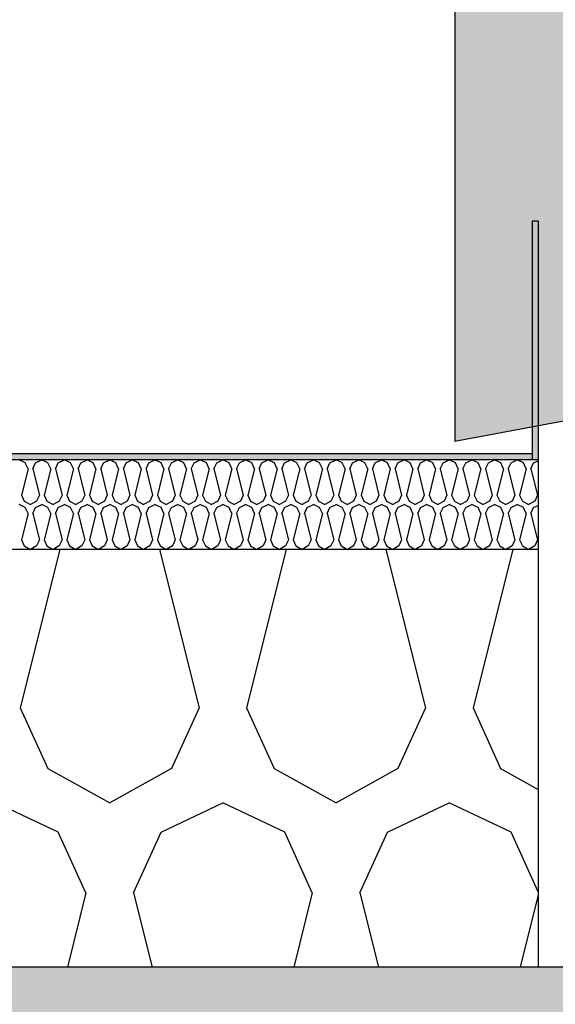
# Model space of a CAD drawing. Header units: millimetres. Extents: x -74465 to -41950, y -2141 to 15832.
# Tile 123 of 131: x -55080 to -54901, y 10282 to 10613. Entities that reach past the tile are written whole.
import ezdxf

# ---------------------------------------------------------------- set-up
doc = ezdxf.new("R2010")
doc.units = ezdxf.units.MM
doc.header["$LTSCALE"] = 0.5
doc.header["$MEASUREMENT"] = 0
doc.linetypes.add('PLINE', pattern=[0])
for name, color, linetype in [('26-- Yttertak', 7, 'Continuous'), ('26-- Yttertak (Skravur)', 7, 'Continuous'), ('26-- Yttertak (Skravur)(Nye konstruksjoner)', 7, 'Continuous'), ('26-- Yttertak(Nye konstruksjoner)', 7, 'Continuous'), ('261- Primærkonstruksjon (tak) (Skravur)(Nye konstruksjoner)', 7, 'Continuous'), ('261- Primærkonstruksjon (tak)(Nye konstruksjoner)', 7, 'Continuous'), ('262- Taktekking (Skravur)(Nye konstruksjoner)', 7, 'Continuous'), ('262- Taktekking(Nye konstruksjoner)', 7, 'Continuous')]:
    doc.layers.add(name, color=color, linetype=linetype)
pattern_1 = [(0, (0, 0), (0, 43.30127), [0, -25]), (0, (12.5, 21.65), (0, 43.30127), [0, -25])]

# ---------------------------------------------------------------- blocks, each defined once
blk = doc.blocks.new('*X2')
at = {"layer": '262- Taktekking (Skravur)(Nye konstruksjoner)', "linetype": 'PLINE'}
for p, q in [((-55078.48, 10464.02), (-55080.55, 10465)), ((-55077.55, 10461.99), (-55078.48, 10464.02)), ((-55075.96, 10461.99), (-55075.03, 10464.02)), ((-55075.03, 10464.02), (-55072.96, 10465)), ((-55070.89, 10464.02), (-55072.96, 10465)), ((-55069.96, 10461.99), (-55070.89, 10464.02)), ((-55068.37, 10461.99), (-55067.45, 10464.02)), ((-55067.45, 10464.02), (-55065.37, 10465)), ((-55063.3, 10464.02), (-55065.37, 10465)), ((-55062.38, 10461.99), (-55063.3, 10464.02)), ((-55060.78, 10461.99), (-55059.86, 10464.02)), ((-55059.86, 10464.02), (-55057.79, 10465)), ((-55055.71, 10464.02), (-55057.79, 10465)), ((-55054.79, 10461.99), (-55055.71, 10464.02)), ((-55053.19, 10461.99), (-55052.27, 10464.02)), ((-55052.27, 10464.02), (-55050.2, 10465)), ((-55048.13, 10464.02), (-55050.2, 10465)), ((-55047.2, 10461.99), (-55048.13, 10464.02)), ((-55045.61, 10461.99), (-55044.68, 10464.02)), ((-55044.68, 10464.02), (-55042.61, 10465)), ((-55040.54, 10464.02), (-55042.61, 10465)), ((-55039.61, 10461.99), (-55040.54, 10464.02)), ((-55038.02, 10461.99), (-55037.09, 10464.02)), ((-55037.09, 10464.02), (-55035.02, 10465)), ((-55032.95, 10464.02), (-55035.02, 10465)), ((-55032.02, 10461.99), (-55032.95, 10464.02)), ((-55030.43, 10461.99), (-55029.51, 10464.02)), ((-55029.51, 10464.02), (-55027.43, 10465)), ((-55025.36, 10464.02), (-55027.43, 10465)), ((-55024.44, 10461.99), (-55025.36, 10464.02)), ((-55022.84, 10461.99), (-55021.92, 10464.02)), ((-55021.92, 10464.02), (-55019.85, 10465)), ((-55017.77, 10464.02), (-55019.85, 10465)), ((-55016.85, 10461.99), (-55017.77, 10464.02)), ((-55015.25, 10461.99), (-55014.33, 10464.02)), ((-55014.33, 10464.02), (-55012.26, 10465)), ((-55010.19, 10464.02), (-55012.26, 10465)), ((-55009.26, 10461.99), (-55010.19, 10464.02)), ((-55007.67, 10461.99), (-55006.74, 10464.02)), ((-55006.74, 10464.02), (-55004.67, 10465)), ((-55002.6, 10464.02), (-55004.67, 10465)), ((-55001.67, 10461.99), (-55002.6, 10464.02)), ((-55000.08, 10461.99), (-54999.15, 10464.02)), ((-54999.15, 10464.02), (-54997.08, 10465)), ((-54995.01, 10464.02), (-54997.08, 10465)), ((-54994.09, 10461.99), (-54995.01, 10464.02)), ((-54992.49, 10461.99), (-54991.57, 10464.02)), ((-54991.57, 10464.02), (-54989.49, 10465)), ((-54987.42, 10464.02), (-54989.49, 10465)), ((-54986.5, 10461.99), (-54987.42, 10464.02)), ((-54984.9, 10461.99), (-54983.98, 10464.02)), ((-54983.98, 10464.02), (-54981.91, 10465)), ((-54979.83, 10464.02), (-54981.91, 10465)), ((-54978.91, 10461.99), (-54979.83, 10464.02)), ((-54977.32, 10461.99), (-54976.39, 10464.02)), ((-54976.39, 10464.02), (-54974.32, 10465)), ((-54972.25, 10464.02), (-54974.32, 10465)), ((-54971.32, 10461.99), (-54972.25, 10464.02)), ((-54969.73, 10461.99), (-54968.8, 10464.02)), ((-54968.8, 10464.02), (-54966.73, 10465)), ((-54964.66, 10464.02), (-54966.73, 10465)), ((-54963.73, 10461.99), (-54964.66, 10464.02)), ((-54962.14, 10461.99), (-54961.21, 10464.02)), ((-54961.21, 10464.02), (-54959.14, 10465)), ((-54957.07, 10464.02), (-54959.14, 10465)), ((-54956.15, 10461.99), (-54957.07, 10464.02)), ((-54954.55, 10461.99), (-54953.63, 10464.02)), ((-54953.63, 10464.02), (-54951.55, 10465)), ((-54949.48, 10464.02), (-54951.55, 10465)), ((-54948.56, 10461.99), (-54949.48, 10464.02)), ((-54946.96, 10461.99), (-54946.04, 10464.02)), ((-54946.04, 10464.02), (-54943.97, 10465)), ((-54941.89, 10464.02), (-54943.97, 10465)), ((-54940.97, 10461.99), (-54941.89, 10464.02)), ((-54939.38, 10461.99), (-54938.45, 10464.02)), ((-54938.45, 10464.02), (-54936.38, 10465)), ((-54934.31, 10464.02), (-54936.38, 10465)), ((-54933.38, 10461.99), (-54934.31, 10464.02)), ((-54931.79, 10461.99), (-54930.86, 10464.02)), ((-54930.86, 10464.02), (-54928.79, 10465)), ((-54926.72, 10464.02), (-54928.79, 10465)), ((-54925.79, 10461.99), (-54926.72, 10464.02)), ((-54924.2, 10461.99), (-54923.28, 10464.02)), ((-54923.28, 10464.02), (-54921.2, 10465)), ((-54919.13, 10464.02), (-54921.2, 10465)), ((-54918.21, 10461.99), (-54919.13, 10464.02)), ((-54916.61, 10461.99), (-54915.69, 10464.02)), ((-54915.69, 10464.02), (-54913.62, 10465)), ((-54911.54, 10464.02), (-54913.62, 10465)), ((-54910.62, 10461.99), (-54911.54, 10464.02)), ((-54909.02, 10461.99), (-54908.1, 10464.02)), ((-54908.1, 10464.02), (-54906.57, 10464.74)), ((-55077.55, 10461.99), (-55079.75, 10453.19)), ((-55075.96, 10461.99), (-55073.76, 10453.19)), ((-55069.96, 10461.99), (-55072.16, 10453.19)), ((-55068.37, 10461.99), (-55066.17, 10453.19)), ((-55062.38, 10461.99), (-55064.58, 10453.19)), ((-55060.78, 10461.99), (-55058.58, 10453.19)), ((-55054.79, 10461.99), (-55056.99, 10453.19)), ((-55053.19, 10461.99), (-55050.99, 10453.19)), ((-55047.2, 10461.99), (-55049.4, 10453.19)), ((-55045.61, 10461.99), (-55043.41, 10453.19)), ((-55039.61, 10461.99), (-55041.81, 10453.19)), ((-55038.02, 10461.99), (-55035.82, 10453.19)), ((-55032.02, 10461.99), (-55034.22, 10453.19)), ((-55030.43, 10461.99), (-55028.23, 10453.19)), ((-55024.44, 10461.99), (-55026.64, 10453.19)), ((-55022.84, 10461.99), (-55020.64, 10453.19)), ((-55016.85, 10461.99), (-55019.05, 10453.19)), ((-55015.25, 10461.99), (-55013.05, 10453.19)), ((-55009.26, 10461.99), (-55011.46, 10453.19)), ((-55007.67, 10461.99), (-55005.47, 10453.19)), ((-55001.67, 10461.99), (-55003.87, 10453.19)), ((-55000.08, 10461.99), (-54997.88, 10453.19)), ((-54994.09, 10461.99), (-54996.28, 10453.19)), ((-54992.49, 10461.99), (-54990.29, 10453.19)), ((-54986.5, 10461.99), (-54988.7, 10453.19)), ((-54984.9, 10461.99), (-54982.7, 10453.19)), ((-54978.91, 10461.99), (-54981.11, 10453.19)), ((-54977.32, 10461.99), (-54975.12, 10453.19)), ((-54971.32, 10461.99), (-54973.52, 10453.19)), ((-54969.73, 10461.99), (-54967.53, 10453.19)), ((-54963.73, 10461.99), (-54965.93, 10453.19)), ((-54962.14, 10461.99), (-54959.94, 10453.19)), ((-54956.15, 10461.99), (-54958.35, 10453.19)), ((-54954.55, 10461.99), (-54952.35, 10453.19)), ((-54948.56, 10461.99), (-54950.76, 10453.19)), ((-54946.96, 10461.99), (-54944.76, 10453.19)), ((-54940.97, 10461.99), (-54943.17, 10453.19)), ((-54939.38, 10461.99), (-54937.18, 10453.19)), ((-54933.38, 10461.99), (-54935.58, 10453.19)), ((-54931.79, 10461.99), (-54929.59, 10453.19)), ((-54925.79, 10461.99), (-54927.99, 10453.19)), ((-54924.2, 10461.99), (-54922, 10453.19)), ((-54918.21, 10461.99), (-54920.41, 10453.19)), ((-54916.61, 10461.99), (-54914.41, 10453.19)), ((-54910.62, 10461.99), (-54912.82, 10453.19)), ((-54909.02, 10461.99), (-54906.82, 10453.19)), ((-55078.48, 10449.02), (-55080.55, 10450)), ((-55079.75, 10453.19), (-55078.83, 10451.16)), ((-55078.83, 10451.16), (-55076.76, 10450)), ((-55074.68, 10451.16), (-55076.76, 10450)), ((-55075.03, 10449.02), (-55072.96, 10450)), ((-55073.76, 10453.19), (-55074.68, 10451.16)), ((-55070.89, 10449.02), (-55072.96, 10450)), ((-55072.16, 10453.19), (-55071.24, 10451.16)), ((-55071.24, 10451.16), (-55069.17, 10450)), ((-55067.09, 10451.16), (-55069.17, 10450)), ((-55067.45, 10449.02), (-55065.37, 10450)), ((-55066.17, 10453.19), (-55067.09, 10451.16)), ((-55063.3, 10449.02), (-55065.37, 10450)), ((-55064.58, 10453.19), (-55063.65, 10451.16)), ((-55063.65, 10451.16), (-55061.58, 10450)), ((-55059.51, 10451.16), (-55061.58, 10450)), ((-55059.86, 10449.02), (-55057.79, 10450)), ((-55058.58, 10453.19), (-55059.51, 10451.16)), ((-55055.71, 10449.02), (-55057.79, 10450)), ((-55056.99, 10453.19), (-55056.06, 10451.16)), ((-55056.06, 10451.16), (-55053.99, 10450)), ((-55051.92, 10451.16), (-55053.99, 10450)), ((-55052.27, 10449.02), (-55050.2, 10450)), ((-55050.99, 10453.19), (-55051.92, 10451.16)), ((-55048.13, 10449.02), (-55050.2, 10450)), ((-55049.4, 10453.19), (-55048.48, 10451.16)), ((-55048.48, 10451.16), (-55046.4, 10450)), ((-55044.33, 10451.16), (-55046.4, 10450)), ((-55044.68, 10449.02), (-55042.61, 10450)), ((-55043.41, 10453.19), (-55044.33, 10451.16)), ((-55040.54, 10449.02), (-55042.61, 10450)), ((-55041.81, 10453.19), (-55040.89, 10451.16)), ((-55040.89, 10451.16), (-55038.82, 10450)), ((-55036.74, 10451.16), (-55038.82, 10450)), ((-55037.09, 10449.02), (-55035.02, 10450)), ((-55035.82, 10453.19), (-55036.74, 10451.16)), ((-55032.95, 10449.02), (-55035.02, 10450)), ((-55034.22, 10453.19), (-55033.3, 10451.16)), ((-55033.3, 10451.16), (-55031.23, 10450)), ((-55029.16, 10451.16), (-55031.23, 10450)), ((-55029.51, 10449.02), (-55027.43, 10450)), ((-55028.23, 10453.19), (-55029.16, 10451.16)), ((-55025.36, 10449.02), (-55027.43, 10450)), ((-55026.64, 10453.19), (-55025.71, 10451.16)), ((-55025.71, 10451.16), (-55023.64, 10450)), ((-55021.57, 10451.16), (-55023.64, 10450)), ((-55021.92, 10449.02), (-55019.85, 10450)), ((-55020.64, 10453.19), (-55021.57, 10451.16)), ((-55017.77, 10449.02), (-55019.85, 10450)), ((-55019.05, 10453.19), (-55018.12, 10451.16)), ((-55018.12, 10451.16), (-55016.05, 10450)), ((-55013.98, 10451.16), (-55016.05, 10450)), ((-55014.33, 10449.02), (-55012.26, 10450)), ((-55013.05, 10453.19), (-55013.98, 10451.16)), ((-55010.19, 10449.02), (-55012.26, 10450)), ((-55011.46, 10453.19), (-55010.54, 10451.16)), ((-55010.54, 10451.16), (-55008.46, 10450)), ((-55006.39, 10451.16), (-55008.46, 10450)), ((-55006.74, 10449.02), (-55004.67, 10450)), ((-55005.47, 10453.19), (-55006.39, 10451.16)), ((-55002.6, 10449.02), (-55004.67, 10450)), ((-55003.87, 10453.19), (-55002.95, 10451.16)), ((-55002.95, 10451.16), (-55000.88, 10450)), ((-54998.8, 10451.16), (-55000.88, 10450)), ((-54999.15, 10449.02), (-54997.08, 10450)), ((-54997.88, 10453.19), (-54998.8, 10451.16)), ((-54995.01, 10449.02), (-54997.08, 10450)), ((-54996.28, 10453.19), (-54995.36, 10451.16)), ((-54995.36, 10451.16), (-54993.29, 10450)), ((-54991.22, 10451.16), (-54993.29, 10450)), ((-54991.57, 10449.02), (-54989.49, 10450)), ((-54990.29, 10453.19), (-54991.22, 10451.16)), ((-54987.42, 10449.02), (-54989.49, 10450)), ((-54988.7, 10453.19), (-54987.77, 10451.16)), ((-54987.77, 10451.16), (-54985.7, 10450)), ((-54983.63, 10451.16), (-54985.7, 10450)), ((-54983.98, 10449.02), (-54981.91, 10450)), ((-54982.7, 10453.19), (-54983.63, 10451.16)), ((-54979.83, 10449.02), (-54981.91, 10450)), ((-54981.11, 10453.19), (-54980.18, 10451.16)), ((-54980.18, 10451.16), (-54978.11, 10450)), ((-54976.04, 10451.16), (-54978.11, 10450)), ((-54976.39, 10449.02), (-54974.32, 10450)), ((-54975.12, 10453.19), (-54976.04, 10451.16)), ((-54972.25, 10449.02), (-54974.32, 10450)), ((-54973.52, 10453.19), (-54972.6, 10451.16)), ((-54972.6, 10451.16), (-54970.52, 10450)), ((-54968.45, 10451.16), (-54970.52, 10450)), ((-54968.8, 10449.02), (-54966.73, 10450)), ((-54967.53, 10453.19), (-54968.45, 10451.16)), ((-54964.66, 10449.02), (-54966.73, 10450)), ((-54965.93, 10453.19), (-54965.01, 10451.16)), ((-54965.01, 10451.16), (-54962.94, 10450)), ((-54960.86, 10451.16), (-54962.94, 10450)), ((-54961.21, 10449.02), (-54959.14, 10450)), ((-54959.94, 10453.19), (-54960.86, 10451.16)), ((-54957.07, 10449.02), (-54959.14, 10450)), ((-54958.35, 10453.19), (-54957.42, 10451.16)), ((-54957.42, 10451.16), (-54955.35, 10450)), ((-54953.28, 10451.16), (-54955.35, 10450)), ((-54953.63, 10449.02), (-54951.55, 10450)), ((-54952.35, 10453.19), (-54953.28, 10451.16)), ((-54949.48, 10449.02), (-54951.55, 10450)), ((-54950.76, 10453.19), (-54949.83, 10451.16)), ((-54949.83, 10451.16), (-54947.76, 10450)), ((-54945.69, 10451.16), (-54947.76, 10450)), ((-54946.04, 10449.02), (-54943.97, 10450)), ((-54944.76, 10453.19), (-54945.69, 10451.16)), ((-54941.89, 10449.02), (-54943.97, 10450)), ((-54943.17, 10453.19), (-54942.25, 10451.16)), ((-54942.25, 10451.16), (-54940.17, 10450)), ((-54938.1, 10451.16), (-54940.17, 10450)), ((-54938.45, 10449.02), (-54936.38, 10450)), ((-54937.18, 10453.19), (-54938.1, 10451.16)), ((-54934.31, 10449.02), (-54936.38, 10450)), ((-54935.58, 10453.19), (-54934.66, 10451.16)), ((-54934.66, 10451.16), (-54932.58, 10450)), ((-54930.51, 10451.16), (-54932.58, 10450)), ((-54930.86, 10449.02), (-54928.79, 10450)), ((-54929.59, 10453.19), (-54930.51, 10451.16)), ((-54926.72, 10449.02), (-54928.79, 10450)), ((-54927.99, 10453.19), (-54927.07, 10451.16)), ((-54927.07, 10451.16), (-54925, 10450)), ((-54922.92, 10451.16), (-54925, 10450)), ((-54923.28, 10449.02), (-54921.2, 10450)), ((-54922, 10453.19), (-54922.92, 10451.16)), ((-54919.13, 10449.02), (-54921.2, 10450)), ((-54920.41, 10453.19), (-54919.48, 10451.16)), ((-54919.48, 10451.16), (-54917.41, 10450)), ((-54915.34, 10451.16), (-54917.41, 10450)), ((-54915.69, 10449.02), (-54913.62, 10450)), ((-54914.41, 10453.19), (-54915.34, 10451.16)), ((-54911.54, 10449.02), (-54913.62, 10450)), ((-54912.82, 10453.19), (-54911.89, 10451.16)), ((-54911.89, 10451.16), (-54909.82, 10450)), ((-54907.75, 10451.16), (-54909.82, 10450)), ((-54906.82, 10453.19), (-54907.75, 10451.16)), ((-55077.55, 10446.99), (-55079.75, 10438.19)), ((-55077.55, 10446.99), (-55078.48, 10449.02)), ((-55075.96, 10446.99), (-55075.03, 10449.02)), ((-55075.96, 10446.99), (-55073.76, 10438.19)), ((-55069.96, 10446.99), (-55072.16, 10438.19)), ((-55069.96, 10446.99), (-55070.89, 10449.02)), ((-55068.37, 10446.99), (-55067.45, 10449.02)), ((-55068.37, 10446.99), (-55066.17, 10438.19)), ((-55062.38, 10446.99), (-55064.58, 10438.19)), ((-55062.38, 10446.99), (-55063.3, 10449.02)), ((-55060.78, 10446.99), (-55059.86, 10449.02)), ((-55060.78, 10446.99), (-55058.58, 10438.19)), ((-55054.79, 10446.99), (-55056.99, 10438.19)), ((-55054.79, 10446.99), (-55055.71, 10449.02)), ((-55053.19, 10446.99), (-55052.27, 10449.02)), ((-55053.19, 10446.99), (-55050.99, 10438.19)), ((-55047.2, 10446.99), (-55049.4, 10438.19)), ((-55047.2, 10446.99), (-55048.13, 10449.02)), ((-55045.61, 10446.99), (-55044.68, 10449.02)), ((-55045.61, 10446.99), (-55043.41, 10438.19)), ((-55039.61, 10446.99), (-55041.81, 10438.19)), ((-55039.61, 10446.99), (-55040.54, 10449.02)), ((-55038.02, 10446.99), (-55037.09, 10449.02)), ((-55038.02, 10446.99), (-55035.82, 10438.19)), ((-55032.02, 10446.99), (-55034.22, 10438.19)), ((-55032.02, 10446.99), (-55032.95, 10449.02)), ((-55030.43, 10446.99), (-55029.51, 10449.02)), ((-55030.43, 10446.99), (-55028.23, 10438.19)), ((-55024.44, 10446.99), (-55026.64, 10438.19)), ((-55024.44, 10446.99), (-55025.36, 10449.02)), ((-55022.84, 10446.99), (-55021.92, 10449.02)), ((-55022.84, 10446.99), (-55020.64, 10438.19)), ((-55016.85, 10446.99), (-55019.05, 10438.19)), ((-55016.85, 10446.99), (-55017.77, 10449.02)), ((-55015.25, 10446.99), (-55014.33, 10449.02)), ((-55015.25, 10446.99), (-55013.05, 10438.19)), ((-55009.26, 10446.99), (-55011.46, 10438.19)), ((-55009.26, 10446.99), (-55010.19, 10449.02)), ((-55007.67, 10446.99), (-55006.74, 10449.02)), ((-55007.67, 10446.99), (-55005.47, 10438.19)), ((-55001.67, 10446.99), (-55003.87, 10438.19)), ((-55001.67, 10446.99), (-55002.6, 10449.02)), ((-55000.08, 10446.99), (-54999.15, 10449.02)), ((-55000.08, 10446.99), (-54997.88, 10438.19)), ((-54994.09, 10446.99), (-54996.28, 10438.19)), ((-54994.09, 10446.99), (-54995.01, 10449.02)), ((-54992.49, 10446.99), (-54991.57, 10449.02)), ((-54992.49, 10446.99), (-54990.29, 10438.19)), ((-54986.5, 10446.99), (-54988.7, 10438.19)), ((-54986.5, 10446.99), (-54987.42, 10449.02)), ((-54984.9, 10446.99), (-54983.98, 10449.02)), ((-54984.9, 10446.99), (-54982.7, 10438.19)), ((-54978.91, 10446.99), (-54981.11, 10438.19)), ((-54978.91, 10446.99), (-54979.83, 10449.02)), ((-54977.32, 10446.99), (-54976.39, 10449.02)), ((-54977.32, 10446.99), (-54975.12, 10438.19)), ((-54971.32, 10446.99), (-54973.52, 10438.19)), ((-54971.32, 10446.99), (-54972.25, 10449.02)), ((-54969.73, 10446.99), (-54968.8, 10449.02)), ((-54969.73, 10446.99), (-54967.53, 10438.19)), ((-54963.73, 10446.99), (-54965.93, 10438.19)), ((-54963.73, 10446.99), (-54964.66, 10449.02)), ((-54962.14, 10446.99), (-54961.21, 10449.02)), ((-54962.14, 10446.99), (-54959.94, 10438.19)), ((-54956.15, 10446.99), (-54958.35, 10438.19)), ((-54956.15, 10446.99), (-54957.07, 10449.02)), ((-54954.55, 10446.99), (-54953.63, 10449.02)), ((-54954.55, 10446.99), (-54952.35, 10438.19)), ((-54948.56, 10446.99), (-54950.76, 10438.19)), ((-54948.56, 10446.99), (-54949.48, 10449.02)), ((-54946.96, 10446.99), (-54946.04, 10449.02)), ((-54946.96, 10446.99), (-54944.76, 10438.19)), ((-54940.97, 10446.99), (-54943.17, 10438.19)), ((-54940.97, 10446.99), (-54941.89, 10449.02)), ((-54939.38, 10446.99), (-54938.45, 10449.02)), ((-54939.38, 10446.99), (-54937.18, 10438.19)), ((-54933.38, 10446.99), (-54935.58, 10438.19)), ((-54933.38, 10446.99), (-54934.31, 10449.02)), ((-54931.79, 10446.99), (-54930.86, 10449.02)), ((-54931.79, 10446.99), (-54929.59, 10438.19)), ((-54925.79, 10446.99), (-54927.99, 10438.19)), ((-54925.79, 10446.99), (-54926.72, 10449.02)), ((-54924.2, 10446.99), (-54923.28, 10449.02)), ((-54924.2, 10446.99), (-54922, 10438.19)), ((-54918.21, 10446.99), (-54920.41, 10438.19)), ((-54918.21, 10446.99), (-54919.13, 10449.02)), ((-54916.61, 10446.99), (-54915.69, 10449.02)), ((-54916.61, 10446.99), (-54914.41, 10438.19)), ((-54910.62, 10446.99), (-54912.82, 10438.19)), ((-54910.62, 10446.99), (-54911.54, 10449.02)), ((-54909.02, 10446.99), (-54908.1, 10449.02)), ((-54909.02, 10446.99), (-54906.82, 10438.19)), ((-54908.1, 10449.02), (-54906.57, 10449.74)), ((-55079.75, 10438.19), (-55078.83, 10436.16)), ((-55073.76, 10438.19), (-55074.68, 10436.16)), ((-55072.16, 10438.19), (-55071.24, 10436.16)), ((-55066.17, 10438.19), (-55067.09, 10436.16)), ((-55064.58, 10438.19), (-55063.65, 10436.16)), ((-55058.58, 10438.19), (-55059.51, 10436.16)), ((-55056.99, 10438.19), (-55056.06, 10436.16)), ((-55050.99, 10438.19), (-55051.92, 10436.16)), ((-55049.4, 10438.19), (-55048.48, 10436.16)), ((-55043.41, 10438.19), (-55044.33, 10436.16)), ((-55041.81, 10438.19), (-55040.89, 10436.16)), ((-55035.82, 10438.19), (-55036.74, 10436.16)), ((-55034.22, 10438.19), (-55033.3, 10436.16)), ((-55028.23, 10438.19), (-55029.16, 10436.16)), ((-55026.64, 10438.19), (-55025.71, 10436.16)), ((-55020.64, 10438.19), (-55021.57, 10436.16)), ((-55019.05, 10438.19), (-55018.12, 10436.16)), ((-55013.05, 10438.19), (-55013.98, 10436.16)), ((-55011.46, 10438.19), (-55010.54, 10436.16)), ((-55005.47, 10438.19), (-55006.39, 10436.16)), ((-55003.87, 10438.19), (-55002.95, 10436.16)), ((-54997.88, 10438.19), (-54998.8, 10436.16)), ((-54996.28, 10438.19), (-54995.36, 10436.16)), ((-54990.29, 10438.19), (-54991.22, 10436.16)), ((-54988.7, 10438.19), (-54987.77, 10436.16)), ((-54982.7, 10438.19), (-54983.63, 10436.16)), ((-54981.11, 10438.19), (-54980.18, 10436.16)), ((-54975.12, 10438.19), (-54976.04, 10436.16)), ((-54973.52, 10438.19), (-54972.6, 10436.16)), ((-54967.53, 10438.19), (-54968.45, 10436.16)), ((-54965.93, 10438.19), (-54965.01, 10436.16)), ((-54959.94, 10438.19), (-54960.86, 10436.16)), ((-54958.35, 10438.19), (-54957.42, 10436.16)), ((-54952.35, 10438.19), (-54953.28, 10436.16)), ((-54950.76, 10438.19), (-54949.83, 10436.16)), ((-54944.76, 10438.19), (-54945.69, 10436.16)), ((-54943.17, 10438.19), (-54942.25, 10436.16)), ((-54937.18, 10438.19), (-54938.1, 10436.16)), ((-54935.58, 10438.19), (-54934.66, 10436.16)), ((-54929.59, 10438.19), (-54930.51, 10436.16)), ((-54927.99, 10438.19), (-54927.07, 10436.16)), ((-54922, 10438.19), (-54922.92, 10436.16)), ((-54920.41, 10438.19), (-54919.48, 10436.16)), ((-54914.41, 10438.19), (-54915.34, 10436.16)), ((-54912.82, 10438.19), (-54911.89, 10436.16)), ((-54906.82, 10438.19), (-54907.75, 10436.16)), ((-55078.83, 10436.16), (-55076.76, 10435)), ((-55074.68, 10436.16), (-55076.76, 10435)), ((-55071.24, 10436.16), (-55069.17, 10435)), ((-55067.09, 10436.16), (-55069.17, 10435)), ((-55063.65, 10436.16), (-55061.58, 10435)), ((-55059.51, 10436.16), (-55061.58, 10435)), ((-55056.06, 10436.16), (-55053.99, 10435)), ((-55051.92, 10436.16), (-55053.99, 10435)), ((-55048.48, 10436.16), (-55046.4, 10435)), ((-55044.33, 10436.16), (-55046.4, 10435)), ((-55040.89, 10436.16), (-55038.82, 10435)), ((-55036.74, 10436.16), (-55038.82, 10435)), ((-55033.3, 10436.16), (-55031.23, 10435)), ((-55029.16, 10436.16), (-55031.23, 10435)), ((-55025.71, 10436.16), (-55023.64, 10435)), ((-55021.57, 10436.16), (-55023.64, 10435)), ((-55018.12, 10436.16), (-55016.05, 10435)), ((-55013.98, 10436.16), (-55016.05, 10435)), ((-55010.54, 10436.16), (-55008.46, 10435)), ((-55006.39, 10436.16), (-55008.46, 10435)), ((-55002.95, 10436.16), (-55000.88, 10435)), ((-54998.8, 10436.16), (-55000.88, 10435)), ((-54995.36, 10436.16), (-54993.29, 10435)), ((-54991.22, 10436.16), (-54993.29, 10435)), ((-54987.77, 10436.16), (-54985.7, 10435)), ((-54983.63, 10436.16), (-54985.7, 10435)), ((-54980.18, 10436.16), (-54978.11, 10435)), ((-54976.04, 10436.16), (-54978.11, 10435)), ((-54972.6, 10436.16), (-54970.52, 10435)), ((-54968.45, 10436.16), (-54970.52, 10435)), ((-54965.01, 10436.16), (-54962.94, 10435)), ((-54960.86, 10436.16), (-54962.94, 10435)), ((-54957.42, 10436.16), (-54955.35, 10435)), ((-54953.28, 10436.16), (-54955.35, 10435)), ((-54949.83, 10436.16), (-54947.76, 10435)), ((-54945.69, 10436.16), (-54947.76, 10435)), ((-54942.25, 10436.16), (-54940.17, 10435)), ((-54938.1, 10436.16), (-54940.17, 10435)), ((-54934.66, 10436.16), (-54932.58, 10435)), ((-54930.51, 10436.16), (-54932.58, 10435)), ((-54927.07, 10436.16), (-54925, 10435)), ((-54922.92, 10436.16), (-54925, 10435)), ((-54919.48, 10436.16), (-54917.41, 10435)), ((-54915.34, 10436.16), (-54917.41, 10435)), ((-54911.89, 10436.16), (-54909.82, 10435)), ((-54907.75, 10436.16), (-54909.82, 10435))]:
    blk.add_line(p, q, dxfattribs=at)
blk = doc.blocks.new('*X3')
at = {"layer": '26-- Yttertak (Skravur)(Nye konstruksjoner)', "linetype": 'PLINE'}
for p, q in [((-55066.89, 10435), (-55080.17, 10381.88)), ((-55033.51, 10435), (-55020.23, 10381.88)), ((-54991.01, 10435), (-55004.29, 10381.88)), ((-54957.63, 10435), (-54944.35, 10381.88)), ((-54915.13, 10435), (-54928.41, 10381.88)), ((-55080.17, 10381.88), (-55070.92, 10361.56)), ((-55020.23, 10381.88), (-55029.48, 10361.56)), ((-55004.29, 10381.88), (-54995.04, 10361.56)), ((-54944.35, 10381.88), (-54953.6, 10361.56)), ((-54928.41, 10381.88), (-54919.16, 10361.56)), ((-55070.92, 10361.56), (-55050.2, 10350)), ((-55029.48, 10361.56), (-55050.2, 10350)), ((-54995.04, 10361.56), (-54974.32, 10350)), ((-54953.6, 10361.56), (-54974.32, 10350)), ((-54919.16, 10361.56), (-54906.57, 10354.54)), ((-55067.42, 10340.19), (-55088.14, 10350)), ((-55032.98, 10340.19), (-55012.26, 10350)), ((-54991.54, 10340.19), (-55012.26, 10350)), ((-54957.1, 10340.19), (-54936.38, 10350)), ((-54915.66, 10340.19), (-54936.38, 10350)), ((-55058.17, 10319.87), (-55067.42, 10340.19)), ((-55042.23, 10319.87), (-55032.98, 10340.19)), ((-54982.29, 10319.87), (-54991.54, 10340.19)), ((-54966.35, 10319.87), (-54957.1, 10340.19)), ((-54906.57, 10320.23), (-54915.66, 10340.19)), ((-55058.17, 10319.87), (-55064.39, 10295)), ((-55042.23, 10319.87), (-55036.01, 10295)), ((-54982.29, 10319.87), (-54988.51, 10295)), ((-54966.35, 10319.87), (-54960.13, 10295)), ((-54906.57, 10319.23), (-54912.63, 10295))]:
    blk.add_line(p, q, dxfattribs=at)

msp = doc.modelspace()

# ---------------------------------------------------------------- hatches: boundary and pattern name
at = {"layer": '26-- Yttertak (Skravur)', "linetype": 'Continuous'}
h = msp.add_hatch(dxfattribs=at)
h.set_pattern_fill('Prikker_tett', color=256, style=0, pattern_type=2)
h.set_pattern_definition(pattern_1)
h.paths.add_polyline_path([(-54934.57, 10471.2), (-54908.57, 10476.04), (-54908.57, 10545), (-54906.57, 10545), (-54906.57, 10476.41), (-54826.57, 10491.31), (-54826.57, 10561.23), (-54676.57, 10561.23), (-54676.57, 10519.25), (-45222.99, 12280.25), (-45222.99, 12430.24), (-54934.57, 10621.2)])
at = {"layer": '261- Primærkonstruksjon (tak) (Skravur)(Nye konstruksjoner)', "linetype": 'Continuous'}
h = msp.add_hatch(dxfattribs=at)
h.set_pattern_fill('Prikker_tett', color=256, style=0, pattern_type=2)
h.set_pattern_definition(pattern_1)
h.paths.add_polyline_path([(-61126.57, 10270), (-54826.57, 10270), (-54826.57, 10295), (-61126.57, 10295)])
at = {"layer": '262- Taktekking (Skravur)(Nye konstruksjoner)', "linetype": 'Continuous'}
for points in [[(-54906.57, 10545), (-54908.57, 10545), (-54908.57, 10467), (-54908.57, 10465), (-54906.57, 10465)], [(-55404.57, 10465), (-54908.57, 10465), (-54908.57, 10467), (-55404.57, 10467)]]:
    msp.add_hatch(color=256, dxfattribs=at).paths.add_polyline_path(points)

# ---------------------------------------------------------------- linework, layer by layer
at = {"layer": '26-- Yttertak', "linetype": 'PLINE'}
for p in [(-54934.57, 10771.2), (-54451.22, 10561.23)]:
    msp.add_line(p, (-54934.57, 10471.2), dxfattribs=at)
at = {"layer": '26-- Yttertak(Nye konstruksjoner)', "linetype": 'PLINE'}
for q in [(-55406.57, 10435), (-54906.57, 10295)]:
    msp.add_line((-54906.57, 10435), q, dxfattribs=at)
at = {"layer": '261- Primærkonstruksjon (tak)(Nye konstruksjoner)', "linetype": 'PLINE'}
msp.add_line((-54826.57, 10295), (-54906.57, 10295), dxfattribs=at)
at = {"layer": '261- Primærkonstruksjon (tak)(Nye konstruksjoner)', "linetype": 'PLINE', "flags": 128}
msp.add_lwpolyline([(-54906.57, 10295), (-60906.57, 10295), (-60908.57, 10295), (-60926.57, 10295), (-61126.57, 10295)], dxfattribs=at)
at = {"layer": '262- Taktekking(Nye konstruksjoner)', "linetype": 'PLINE'}
for p, q in [((-54908.57, 10545), (-54908.57, 10467)), ((-54906.57, 10545), (-54908.57, 10545)), ((-54908.57, 10467), (-55404.57, 10467)), ((-54908.57, 10467), (-54908.57, 10465))]:
    msp.add_line(p, q, dxfattribs=at)
at = {"layer": '262- Taktekking(Nye konstruksjoner)', "linetype": 'PLINE', "flags": 128}
for points in [[(-54906.57, 10545), (-54906.57, 10465), (-54906.57, 10435)], [(-54906.57, 10465), (-54908.57, 10465), (-55404.57, 10465), (-55406.57, 10465)]]:
    msp.add_lwpolyline(points, dxfattribs=at)

# ---------------------------------------------------------------- block references
at = {"layer": '26-- Yttertak(Nye konstruksjoner)'}
msp.add_blockref('*X3', (0, 0), dxfattribs=at)
at = {"layer": '262- Taktekking(Nye konstruksjoner)'}
msp.add_blockref('*X2', (0, 0), dxfattribs=at)

doc.saveas('drawing.dxf')
